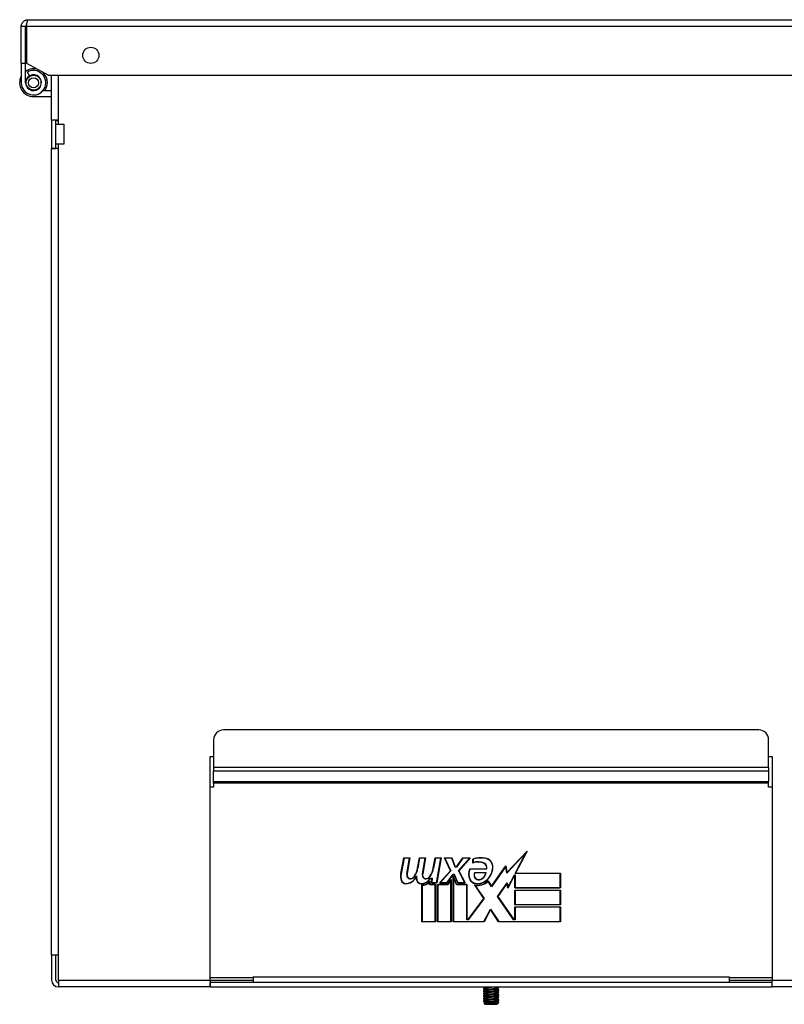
# Model space of a CAD drawing. Header units: inches. Extents: x 12 to 224, y 18 to 129.
# Tile 5 of 16: x 12 to 21, y 116 to 128. Entities that reach past the tile are written whole.
import ezdxf

# ---------------------------------------------------------------- set-up
doc = ezdxf.new("R2010")
doc.units = ezdxf.units.IN
doc.header["$MEASUREMENT"] = 0
doc.layers.add('Visible Edges(ANSI)', color=7, linetype='Continuous', lineweight=25)
doc.layers.add('Visible Tangent Edges(ANSI)', color=7, linetype='Continuous', lineweight=25)

msp = doc.modelspace()

# ---------------------------------------------------------------- linework, layer by layer
at = {"layer": 'Visible Edges(ANSI)'}
for p, q in [((11.815, 128.371), (27.079, 128.371)), ((11.729, 127.823), (11.729, 128.285)), ((11.784, 128.285), (11.729, 128.285)), ((11.784, 127.823), (11.784, 128.285)), ((11.794, 128.285), (11.794, 127.824)), ((11.729, 127.823), (11.784, 127.823)), ((11.729, 127.823), (11.729, 127.576)), ((11.784, 127.576), (11.784, 127.823)), ((11.794, 127.824), (12.071, 127.671)), ((11.834, 127.663), (11.807, 127.711)), ((12.071, 127.671), (26.954, 127.671)), ((12.112, 127.106), (12.112, 127.671)), ((12.198, 127.052), (12.198, 127.671)), ((12.036, 127.489), (12.019, 127.499)), ((11.884, 127.401), (12.112, 127.401)), ((12.003, 127.476), (12.112, 127.476)), ((12.112, 127.106), (12.112, 126.747)), ((12.112, 127.106), (12.112, 127.106)), ((12.198, 127.106), (12.112, 127.106)), ((12.167, 127.106), (12.112, 127.106)), ((12.167, 126.747), (12.167, 127.106)), ((12.167, 127.106), (12.167, 127.106)), ((12.167, 127.101), (12.198, 127.101)), ((12.265, 127.051), (12.167, 127.051)), ((12.198, 127.052), (12.266, 127.052)), ((12.266, 127.051), (12.265, 127.051)), ((12.266, 127.052), (12.266, 127.051)), ((12.265, 126.801), (12.167, 126.801)), ((12.266, 126.801), (12.198, 126.801)), ((12.198, 116.262), (12.198, 126.801)), ((12.265, 126.801), (12.266, 126.801)), ((12.266, 126.801), (12.266, 126.801)), ((12.112, 126.746), (12.112, 126.747)), ((12.112, 126.747), (12.167, 126.747)), ((12.112, 116.575), (12.112, 126.746)), ((12.198, 126.746), (12.112, 126.746)), ((12.167, 126.747), (12.167, 126.746)), ((21.031, 119.416), (14.281, 119.416)), ((14.156, 119.291), (14.156, 118.945)), ((21.156, 118.945), (21.156, 119.291)), ((14.112, 116.262), (14.112, 119.082)), ((14.112, 119.082), (14.156, 119.082)), ((21.156, 119.082), (21.2, 119.082)), ((21.2, 119.082), (21.2, 116.262)), ((14.156, 118.945), (14.156, 118.895)), ((21.156, 118.945), (21.156, 118.895)), ((14.156, 118.765), (14.156, 118.895)), ((21.156, 118.895), (21.156, 118.765)), ((14.156, 118.694), (14.112, 118.694)), ((14.156, 118.744), (14.156, 118.765)), ((14.156, 118.744), (14.156, 118.694)), ((21.156, 118.744), (21.156, 118.765)), ((21.156, 118.694), (21.156, 118.744)), ((21.2, 118.694), (21.156, 118.694)), ((18.095, 117.868), (17.852, 117.611)), ((17.854, 117.619), (18.11, 117.888)), ((17.959, 117.606), (18.095, 117.868)), ((18.11, 117.888), (17.965, 117.61)), ((16.516, 117.604), (16.555, 117.804)), ((16.558, 117.801), (16.52, 117.603)), ((16.555, 117.804), (16.632, 117.804)), ((16.628, 117.801), (16.558, 117.801)), ((16.593, 117.603), (16.628, 117.801)), ((16.632, 117.804), (16.597, 117.603)), ((16.728, 117.673), (16.751, 117.804)), ((16.754, 117.801), (16.731, 117.672)), ((16.751, 117.804), (16.828, 117.804)), ((16.824, 117.801), (16.754, 117.801)), ((16.789, 117.603), (16.824, 117.801)), ((16.828, 117.804), (16.793, 117.603)), ((16.926, 117.673), (16.949, 117.804)), ((16.952, 117.801), (16.929, 117.672)), ((16.949, 117.804), (17.026, 117.804)), ((17.022, 117.801), (16.952, 117.801)), ((16.967, 117.489), (17.022, 117.801)), ((17.026, 117.804), (16.97, 117.486)), ((17.066, 117.804), (17.161, 117.804)), ((17.145, 117.64), (17.066, 117.804)), ((17.158, 117.801), (17.072, 117.801)), ((17.072, 117.801), (17.149, 117.64)), ((17.202, 117.687), (17.158, 117.801)), ((17.161, 117.804), (17.204, 117.69)), ((17.204, 117.69), (17.218, 117.69)), ((17.218, 117.69), (17.297, 117.804)), ((17.299, 117.801), (17.22, 117.687)), ((17.244, 117.642), (17.384, 117.801)), ((17.392, 117.804), (17.248, 117.641)), ((17.297, 117.804), (17.392, 117.804)), ((17.384, 117.801), (17.299, 117.801)), ((17.423, 117.736), (17.423, 117.788)), ((17.427, 117.786), (17.427, 117.741)), ((17.659, 117.444), (17.843, 117.701)), ((17.84, 117.692), (17.659, 117.438)), ((17.852, 117.611), (17.84, 117.692)), ((17.843, 117.701), (17.854, 117.619)), ((17.003, 117.486), (17.145, 117.64)), ((17.149, 117.64), (17.011, 117.489)), ((17.097, 117.489), (17.175, 117.596)), ((17.176, 117.593), (17.099, 117.486)), ((17.175, 117.596), (17.191, 117.596)), ((17.189, 117.593), (17.176, 117.593)), ((17.176, 117.572), (17.22, 117.469)), ((17.176, 116.997), (17.176, 117.572)), ((17.234, 117.486), (17.189, 117.593)), ((17.191, 117.596), (17.236, 117.489)), ((17.22, 117.687), (17.202, 117.687)), ((17.323, 117.489), (17.244, 117.642)), ((17.248, 117.641), (17.329, 117.486)), ((17.385, 117.666), (17.598, 117.666)), ((17.601, 117.662), (17.387, 117.662)), ((17.447, 117.617), (17.593, 117.617)), ((17.589, 117.613), (17.449, 117.613)), ((17.952, 117.584), (17.866, 117.419)), ((17.867, 117.43), (17.949, 117.587)), ((17.949, 117.587), (17.959, 117.587)), ((17.955, 117.584), (17.952, 117.584)), ((17.955, 117.423), (17.955, 117.584)), ((18.527, 117.606), (17.959, 117.606)), ((17.959, 117.587), (17.959, 117.426)), ((17.965, 117.61), (18.531, 117.61)), ((18.527, 117.426), (18.527, 117.606)), ((18.531, 117.61), (18.531, 117.423)), ((16.781, 116.997), (16.781, 117.461)), ((16.784, 117.458), (16.784, 117.001)), ((16.879, 117.465), (16.881, 117.496)), ((16.951, 117.465), (16.879, 117.465)), ((16.886, 117.505), (16.882, 117.469)), ((16.882, 117.469), (16.954, 117.469)), ((16.889, 117.545), (16.912, 117.545)), ((16.908, 117.542), (16.891, 117.542)), ((16.903, 117.486), (16.908, 117.542)), ((16.97, 117.486), (16.903, 117.486)), ((16.912, 117.545), (16.907, 117.489)), ((16.907, 117.489), (16.967, 117.489)), ((16.951, 117.001), (16.951, 117.465)), ((16.954, 117.469), (16.954, 116.997)), ((16.979, 117.469), (17.108, 117.469)), ((16.979, 116.997), (16.979, 117.469)), ((17.11, 117.465), (16.982, 117.465)), ((16.982, 117.465), (16.982, 117.001)), ((17.099, 117.486), (17.003, 117.486)), ((17.011, 117.489), (17.097, 117.489)), ((17.108, 117.469), (17.152, 117.529)), ((17.148, 117.519), (17.11, 117.465)), ((17.148, 117.001), (17.148, 117.519)), ((17.152, 117.529), (17.152, 116.997)), ((17.218, 117.465), (17.18, 117.555)), ((17.18, 117.555), (17.18, 117.001)), ((17.348, 117.465), (17.218, 117.465)), ((17.22, 117.469), (17.351, 117.469)), ((17.329, 117.486), (17.234, 117.486)), ((17.236, 117.489), (17.323, 117.489)), ((17.348, 117.02), (17.348, 117.465)), ((17.351, 117.469), (17.351, 117.024)), ((17.565, 117.29), (17.444, 117.465)), ((17.452, 117.459), (17.569, 117.29)), ((17.659, 117.438), (17.618, 117.506)), ((17.619, 117.512), (17.659, 117.444)), ((17.736, 117.314), (17.856, 117.487)), ((17.855, 117.478), (17.74, 117.314)), ((17.866, 117.419), (17.855, 117.478)), ((17.856, 117.487), (17.867, 117.43)), ((18.531, 117.423), (17.955, 117.423)), ((17.955, 117.396), (18.531, 117.396)), ((17.955, 117.209), (17.955, 117.396)), ((17.959, 117.426), (18.527, 117.426)), ((18.527, 117.393), (17.959, 117.393)), ((17.959, 117.393), (17.959, 117.213)), ((18.527, 117.213), (18.527, 117.393)), ((18.531, 117.396), (18.531, 117.209)), ((17.366, 117.024), (17.565, 117.29)), ((17.569, 117.29), (17.367, 117.02)), ((17.938, 117.02), (17.736, 117.314)), ((17.74, 117.314), (17.94, 117.024)), ((18.531, 117.209), (17.955, 117.209)), ((17.959, 117.213), (18.527, 117.213)), ((17.565, 117.001), (17.647, 117.156)), ((17.648, 117.15), (17.567, 116.997)), ((17.647, 117.156), (17.752, 117.001)), ((17.75, 116.997), (17.648, 117.15)), ((17.955, 117.185), (18.531, 117.185)), ((17.955, 117.024), (17.955, 117.185)), ((18.527, 117.181), (17.959, 117.181)), ((17.959, 117.181), (17.959, 117.02)), ((18.527, 117.001), (18.527, 117.181)), ((18.531, 117.185), (18.531, 116.997)), ((16.954, 116.997), (16.781, 116.997)), ((16.784, 117.001), (16.951, 117.001)), ((17.152, 116.997), (16.979, 116.997)), ((16.982, 117.001), (17.148, 117.001)), ((17.567, 116.997), (17.176, 116.997)), ((17.18, 117.001), (17.565, 117.001)), ((17.367, 117.02), (17.348, 117.02)), ((17.351, 117.024), (17.366, 117.024)), ((18.531, 116.997), (17.75, 116.997)), ((17.752, 117.001), (18.527, 117.001)), ((17.959, 117.02), (17.938, 117.02)), ((17.94, 117.024), (17.955, 117.024)), ((12.112, 116.575), (12.112, 116.262)), ((12.112, 116.575), (12.112, 116.575)), ((12.198, 116.575), (12.112, 116.575)), ((12.167, 116.575), (12.112, 116.575)), ((12.167, 116.262), (12.167, 116.575)), ((12.167, 116.575), (12.167, 116.575)), ((12.198, 116.262), (12.198, 116.231)), ((12.198, 116.231), (12.198, 116.176)), ((14.112, 116.293), (14.655, 116.293)), ((14.112, 116.262), (14.112, 116.176)), ((14.112, 116.231), (14.113, 116.231)), ((14.113, 116.176), (14.113, 116.231)), ((21.199, 116.231), (14.113, 116.231)), ((14.655, 116.293), (14.655, 116.302)), ((14.655, 116.302), (14.656, 116.302)), ((14.656, 116.302), (14.656, 116.231)), ((20.656, 116.302), (20.657, 116.302)), ((20.656, 116.302), (20.656, 116.231)), ((20.657, 116.302), (20.657, 116.293)), ((20.657, 116.293), (21.2, 116.293)), ((21.199, 116.231), (21.2, 116.231)), ((21.199, 116.176), (21.199, 116.231)), ((21.2, 116.176), (21.2, 116.262)), ((14.112, 116.176), (12.198, 116.176)), ((14.113, 116.176), (14.112, 116.176)), ((14.113, 116.176), (21.199, 116.176)), ((17.564, 116.16), (17.573, 116.169)), ((17.564, 116.148), (17.564, 116.16)), ((17.564, 116.128), (17.573, 116.138)), ((17.564, 116.117), (17.564, 116.128)), ((17.564, 116.097), (17.573, 116.106)), ((17.564, 116.085), (17.564, 116.097)), ((17.573, 116.137), (17.565, 116.146)), ((17.573, 116.106), (17.565, 116.114)), ((17.573, 116.074), (17.565, 116.083)), ((17.573, 116.169), (17.566, 116.176)), ((17.748, 116.162), (17.738, 116.153)), ((17.748, 116.131), (17.738, 116.121)), ((17.748, 116.099), (17.738, 116.09)), ((17.739, 116.153), (17.747, 116.145)), ((17.739, 116.122), (17.747, 116.114)), ((17.739, 116.09), (17.747, 116.082)), ((17.748, 116.163), (17.748, 116.174)), ((17.748, 116.131), (17.748, 116.143)), ((17.748, 116.1), (17.748, 116.111)), ((17.748, 116.068), (17.748, 116.08)), ((21.2, 116.176), (21.199, 116.176)), ((33.025, 116.176), (21.2, 116.176)), ((17.564, 116.065), (17.573, 116.075)), ((17.564, 116.054), (17.564, 116.065)), ((17.564, 116.034), (17.573, 116.043)), ((17.564, 116.022), (17.564, 116.034)), ((17.564, 116.002), (17.573, 116.012)), ((17.564, 115.991), (17.564, 116.002)), ((17.573, 116.043), (17.565, 116.051)), ((17.573, 116.011), (17.565, 116.02)), ((17.573, 115.98), (17.565, 115.988)), ((17.567, 115.973), (17.573, 115.98)), ((17.583, 115.956), (17.567, 115.973)), ((17.585, 115.956), (17.583, 115.956)), ((17.599, 115.956), (17.585, 115.956)), ((17.713, 115.956), (17.599, 115.956)), ((17.609, 115.976), (17.726, 115.976)), ((17.727, 115.956), (17.713, 115.956)), ((17.726, 115.976), (17.747, 115.976)), ((17.728, 115.956), (17.727, 115.956)), ((17.728, 115.956), (17.748, 115.976)), ((17.748, 116.068), (17.738, 116.058)), ((17.748, 116.036), (17.738, 116.027)), ((17.748, 116.005), (17.738, 115.995)), ((17.739, 116.059), (17.747, 116.051)), ((17.739, 116.027), (17.747, 116.019)), ((17.739, 115.996), (17.747, 115.988)), ((17.747, 115.976), (17.748, 115.976)), ((17.748, 116.037), (17.748, 116.048)), ((17.748, 116.005), (17.748, 116.017)), ((17.748, 115.976), (17.748, 115.985))]:
    msp.add_line(p, q, dxfattribs=at)
at = {"layer": 'Visible Edges(ANSI)', "flags": 128}
for points in [[(11.729, 128.285), (11.73, 128.29), (11.73, 128.296), (11.731, 128.302), (11.732, 128.307), (11.734, 128.312), (11.736, 128.318), (11.739, 128.323), (11.741, 128.328), (11.744, 128.332), (11.747, 128.337), (11.751, 128.341), (11.755, 128.346), (11.759, 128.349), (11.763, 128.353), (11.768, 128.356), (11.772, 128.359), (11.777, 128.362), (11.783, 128.364), (11.788, 128.366), (11.793, 128.368), (11.799, 128.369), (11.804, 128.37), (11.81, 128.371), (11.815, 128.371)], [(11.799, 128.311), (11.799, 128.315), (11.8, 128.319), (11.801, 128.323), (11.801, 128.327), (11.802, 128.331), (11.803, 128.335), (11.803, 128.339), (11.804, 128.342), (11.805, 128.345), (11.806, 128.348), (11.806, 128.351), (11.807, 128.354), (11.808, 128.357), (11.808, 128.359), (11.809, 128.361), (11.81, 128.363), (11.81, 128.365), (11.811, 128.367), (11.812, 128.368), (11.813, 128.369), (11.813, 128.37), (11.814, 128.37), (11.815, 128.371), (11.815, 128.371)], [(11.799, 128.311), (11.798, 128.31), (11.797, 128.309), (11.796, 128.308), (11.795, 128.307), (11.794, 128.307), (11.793, 128.306), (11.792, 128.305), (11.791, 128.304), (11.79, 128.303), (11.79, 128.302), (11.789, 128.301), (11.788, 128.299), (11.788, 128.298), (11.787, 128.297), (11.787, 128.296), (11.786, 128.295), (11.786, 128.294), (11.785, 128.292), (11.785, 128.291), (11.785, 128.29), (11.785, 128.289), (11.785, 128.287), (11.784, 128.286), (11.784, 128.285)], [(11.794, 128.285), (11.795, 128.286), (11.795, 128.287), (11.795, 128.288), (11.795, 128.289), (11.795, 128.29), (11.795, 128.291), (11.796, 128.293), (11.796, 128.294), (11.796, 128.295), (11.796, 128.296), (11.796, 128.297), (11.796, 128.298), (11.797, 128.299), (11.797, 128.3), (11.797, 128.301), (11.797, 128.302), (11.797, 128.303), (11.797, 128.304), (11.798, 128.306), (11.798, 128.307), (11.798, 128.308), (11.798, 128.309), (11.798, 128.31), (11.799, 128.311)], [(17.565, 116.158), (17.565, 116.158), (17.565, 116.158), (17.565, 116.158), (17.565, 116.159), (17.565, 116.159), (17.564, 116.159), (17.564, 116.159), (17.564, 116.159), (17.564, 116.159), (17.564, 116.159), (17.564, 116.159), (17.564, 116.159), (17.564, 116.159), (17.564, 116.159), (17.564, 116.159), (17.564, 116.159), (17.564, 116.159), (17.564, 116.159), (17.564, 116.16), (17.564, 116.16), (17.564, 116.16), (17.564, 116.16), (17.564, 116.16), (17.564, 116.16)], [(17.565, 116.146), (17.565, 116.146), (17.565, 116.146), (17.564, 116.146), (17.564, 116.146), (17.564, 116.147), (17.564, 116.147), (17.564, 116.147), (17.564, 116.147), (17.564, 116.148), (17.564, 116.148), (17.564, 116.148), (17.564, 116.148), (17.564, 116.149), (17.564, 116.149), (17.564, 116.149), (17.564, 116.149), (17.564, 116.149), (17.564, 116.15), (17.564, 116.15), (17.564, 116.15), (17.565, 116.15), (17.565, 116.151), (17.565, 116.151), (17.565, 116.151)], [(17.565, 116.127), (17.565, 116.127), (17.565, 116.127), (17.565, 116.127), (17.565, 116.127), (17.565, 116.127), (17.564, 116.127), (17.564, 116.127), (17.564, 116.127), (17.564, 116.127), (17.564, 116.127), (17.564, 116.128), (17.564, 116.128), (17.564, 116.128), (17.564, 116.128), (17.564, 116.128), (17.564, 116.128), (17.564, 116.128), (17.564, 116.128), (17.564, 116.128), (17.564, 116.128), (17.564, 116.128), (17.564, 116.128), (17.564, 116.128), (17.564, 116.128)], [(17.565, 116.114), (17.565, 116.114), (17.565, 116.115), (17.564, 116.115), (17.564, 116.115), (17.564, 116.115), (17.564, 116.115), (17.564, 116.116), (17.564, 116.116), (17.564, 116.116), (17.564, 116.116), (17.564, 116.117), (17.564, 116.117), (17.564, 116.117), (17.564, 116.117), (17.564, 116.117), (17.564, 116.118), (17.564, 116.118), (17.564, 116.118), (17.564, 116.118), (17.564, 116.119), (17.565, 116.119), (17.565, 116.119), (17.565, 116.12), (17.565, 116.12)], [(17.565, 116.095), (17.565, 116.095), (17.565, 116.095), (17.565, 116.095), (17.565, 116.096), (17.565, 116.096), (17.564, 116.096), (17.564, 116.096), (17.564, 116.096), (17.564, 116.096), (17.564, 116.096), (17.564, 116.096), (17.564, 116.096), (17.564, 116.096), (17.564, 116.096), (17.564, 116.096), (17.564, 116.096), (17.564, 116.096), (17.564, 116.096), (17.564, 116.097), (17.564, 116.097), (17.564, 116.097), (17.564, 116.097), (17.564, 116.097), (17.564, 116.097)], [(17.565, 116.083), (17.565, 116.083), (17.565, 116.083), (17.564, 116.083), (17.564, 116.084), (17.564, 116.084), (17.564, 116.084), (17.564, 116.084), (17.564, 116.084), (17.564, 116.085), (17.564, 116.085), (17.564, 116.085), (17.564, 116.085), (17.564, 116.086), (17.564, 116.086), (17.564, 116.086), (17.564, 116.086), (17.564, 116.086), (17.564, 116.087), (17.564, 116.087), (17.564, 116.087), (17.565, 116.087), (17.565, 116.088), (17.565, 116.088), (17.565, 116.088)], [(17.586, 116.16), (17.585, 116.16), (17.583, 116.16), (17.582, 116.16), (17.581, 116.159), (17.58, 116.159), (17.579, 116.159), (17.577, 116.159), (17.576, 116.158), (17.575, 116.158), (17.574, 116.158), (17.573, 116.158), (17.572, 116.158), (17.572, 116.158), (17.571, 116.158), (17.57, 116.158), (17.569, 116.158), (17.569, 116.158), (17.568, 116.158), (17.567, 116.158), (17.567, 116.158), (17.566, 116.158), (17.566, 116.158), (17.566, 116.158), (17.565, 116.158)], [(17.565, 116.151), (17.566, 116.152), (17.566, 116.152), (17.566, 116.152), (17.567, 116.152), (17.567, 116.153), (17.568, 116.153), (17.568, 116.153), (17.569, 116.153), (17.57, 116.153), (17.571, 116.154), (17.571, 116.154), (17.572, 116.154), (17.573, 116.154), (17.574, 116.154), (17.575, 116.154), (17.576, 116.154), (17.577, 116.154), (17.579, 116.154), (17.58, 116.154), (17.581, 116.154), (17.582, 116.154), (17.583, 116.154), (17.585, 116.154), (17.586, 116.153)], [(17.586, 116.129), (17.585, 116.129), (17.583, 116.128), (17.582, 116.128), (17.581, 116.128), (17.58, 116.127), (17.579, 116.127), (17.577, 116.127), (17.576, 116.127), (17.575, 116.127), (17.574, 116.127), (17.573, 116.126), (17.572, 116.126), (17.572, 116.126), (17.571, 116.126), (17.57, 116.126), (17.569, 116.126), (17.569, 116.126), (17.568, 116.126), (17.567, 116.126), (17.567, 116.126), (17.566, 116.126), (17.566, 116.126), (17.566, 116.127), (17.565, 116.127)], [(17.565, 116.12), (17.566, 116.12), (17.566, 116.12), (17.566, 116.121), (17.567, 116.121), (17.567, 116.121), (17.568, 116.121), (17.568, 116.122), (17.569, 116.122), (17.57, 116.122), (17.571, 116.122), (17.571, 116.122), (17.572, 116.122), (17.573, 116.122), (17.574, 116.123), (17.575, 116.123), (17.576, 116.123), (17.577, 116.123), (17.579, 116.123), (17.58, 116.123), (17.581, 116.122), (17.582, 116.122), (17.583, 116.122), (17.585, 116.122), (17.586, 116.122)], [(17.586, 116.097), (17.585, 116.097), (17.583, 116.097), (17.582, 116.097), (17.581, 116.096), (17.58, 116.096), (17.579, 116.096), (17.577, 116.096), (17.576, 116.095), (17.575, 116.095), (17.574, 116.095), (17.573, 116.095), (17.572, 116.095), (17.572, 116.095), (17.571, 116.095), (17.57, 116.095), (17.569, 116.095), (17.569, 116.095), (17.568, 116.095), (17.567, 116.095), (17.567, 116.095), (17.566, 116.095), (17.566, 116.095), (17.566, 116.095), (17.565, 116.095)], [(17.565, 116.088), (17.566, 116.089), (17.566, 116.089), (17.566, 116.089), (17.567, 116.089), (17.567, 116.09), (17.568, 116.09), (17.568, 116.09), (17.569, 116.09), (17.57, 116.091), (17.571, 116.091), (17.571, 116.091), (17.572, 116.091), (17.573, 116.091), (17.574, 116.091), (17.575, 116.091), (17.576, 116.091), (17.577, 116.091), (17.579, 116.091), (17.58, 116.091), (17.581, 116.091), (17.582, 116.091), (17.583, 116.091), (17.585, 116.091), (17.586, 116.091)], [(17.573, 116.169), (17.574, 116.17), (17.575, 116.17), (17.576, 116.17), (17.577, 116.17), (17.578, 116.171), (17.58, 116.171), (17.582, 116.171), (17.585, 116.172), (17.587, 116.172), (17.59, 116.172), (17.593, 116.173), (17.596, 116.173), (17.6, 116.173), (17.603, 116.173), (17.607, 116.174), (17.611, 116.174), (17.615, 116.174), (17.62, 116.175), (17.624, 116.175), (17.629, 116.175), (17.633, 116.175), (17.638, 116.176), (17.643, 116.176), (17.647, 116.176)], [(17.573, 116.138), (17.575, 116.138), (17.577, 116.139), (17.581, 116.14), (17.586, 116.14), (17.592, 116.141), (17.599, 116.142), (17.607, 116.142), (17.616, 116.143), (17.625, 116.143), (17.635, 116.144), (17.646, 116.145), (17.656, 116.145), (17.666, 116.146), (17.676, 116.147), (17.686, 116.147), (17.696, 116.148), (17.705, 116.149), (17.713, 116.149), (17.72, 116.15), (17.726, 116.15), (17.731, 116.151), (17.734, 116.152), (17.737, 116.152), (17.738, 116.153)], [(17.573, 116.106), (17.575, 116.107), (17.577, 116.108), (17.581, 116.108), (17.586, 116.109), (17.592, 116.109), (17.599, 116.11), (17.607, 116.111), (17.616, 116.111), (17.625, 116.112), (17.635, 116.113), (17.646, 116.113), (17.656, 116.114), (17.666, 116.114), (17.676, 116.115), (17.686, 116.116), (17.696, 116.116), (17.705, 116.117), (17.713, 116.118), (17.72, 116.118), (17.726, 116.119), (17.731, 116.12), (17.734, 116.12), (17.737, 116.121), (17.738, 116.121)], [(17.574, 116.075), (17.575, 116.075), (17.577, 116.076), (17.581, 116.077), (17.586, 116.077), (17.592, 116.078), (17.599, 116.079), (17.607, 116.079), (17.616, 116.08), (17.625, 116.08), (17.635, 116.081), (17.646, 116.082), (17.656, 116.082), (17.666, 116.083), (17.677, 116.084), (17.686, 116.084), (17.696, 116.085), (17.704, 116.086), (17.712, 116.086), (17.72, 116.087), (17.726, 116.087), (17.731, 116.088), (17.735, 116.089), (17.737, 116.089), (17.738, 116.09)], [(17.726, 116.169), (17.721, 116.169), (17.715, 116.17), (17.71, 116.17), (17.704, 116.17), (17.699, 116.171), (17.693, 116.171), (17.687, 116.171), (17.681, 116.171), (17.674, 116.171), (17.668, 116.171), (17.662, 116.171), (17.656, 116.17), (17.649, 116.17), (17.643, 116.169), (17.637, 116.169), (17.631, 116.168), (17.625, 116.167), (17.619, 116.167), (17.613, 116.166), (17.607, 116.165), (17.602, 116.164), (17.596, 116.163), (17.591, 116.162), (17.586, 116.16)], [(17.586, 116.153), (17.591, 116.153), (17.596, 116.153), (17.602, 116.152), (17.607, 116.152), (17.613, 116.152), (17.619, 116.151), (17.625, 116.151), (17.631, 116.151), (17.637, 116.151), (17.644, 116.151), (17.65, 116.152), (17.656, 116.152), (17.663, 116.152), (17.669, 116.153), (17.675, 116.153), (17.681, 116.154), (17.687, 116.155), (17.693, 116.156), (17.699, 116.156), (17.705, 116.157), (17.71, 116.158), (17.716, 116.159), (17.721, 116.161), (17.726, 116.162)], [(17.726, 116.137), (17.721, 116.138), (17.715, 116.138), (17.71, 116.139), (17.704, 116.139), (17.699, 116.139), (17.693, 116.139), (17.687, 116.139), (17.681, 116.139), (17.674, 116.139), (17.668, 116.139), (17.662, 116.139), (17.656, 116.139), (17.649, 116.138), (17.643, 116.138), (17.637, 116.137), (17.631, 116.137), (17.625, 116.136), (17.619, 116.135), (17.613, 116.134), (17.607, 116.133), (17.602, 116.132), (17.596, 116.131), (17.591, 116.13), (17.586, 116.129)], [(17.586, 116.122), (17.591, 116.121), (17.596, 116.121), (17.602, 116.121), (17.607, 116.12), (17.613, 116.12), (17.619, 116.12), (17.625, 116.12), (17.631, 116.12), (17.637, 116.12), (17.644, 116.12), (17.65, 116.12), (17.656, 116.121), (17.663, 116.121), (17.669, 116.121), (17.675, 116.122), (17.681, 116.123), (17.687, 116.123), (17.693, 116.124), (17.699, 116.125), (17.705, 116.126), (17.71, 116.127), (17.716, 116.128), (17.721, 116.129), (17.726, 116.13)], [(17.726, 116.106), (17.721, 116.106), (17.715, 116.107), (17.71, 116.107), (17.704, 116.107), (17.699, 116.108), (17.693, 116.108), (17.687, 116.108), (17.681, 116.108), (17.674, 116.108), (17.668, 116.108), (17.662, 116.108), (17.656, 116.107), (17.649, 116.107), (17.643, 116.106), (17.637, 116.106), (17.631, 116.105), (17.625, 116.104), (17.619, 116.104), (17.613, 116.103), (17.607, 116.102), (17.602, 116.101), (17.596, 116.1), (17.591, 116.099), (17.586, 116.097)], [(17.586, 116.091), (17.591, 116.09), (17.596, 116.09), (17.602, 116.089), (17.607, 116.089), (17.613, 116.089), (17.619, 116.088), (17.625, 116.088), (17.631, 116.088), (17.637, 116.088), (17.644, 116.088), (17.65, 116.089), (17.656, 116.089), (17.663, 116.089), (17.669, 116.09), (17.675, 116.09), (17.681, 116.091), (17.687, 116.092), (17.693, 116.093), (17.699, 116.094), (17.705, 116.094), (17.71, 116.095), (17.716, 116.096), (17.721, 116.098), (17.726, 116.099)], [(17.726, 116.074), (17.721, 116.075), (17.715, 116.075), (17.71, 116.076), (17.704, 116.076), (17.699, 116.076), (17.693, 116.076), (17.687, 116.076), (17.681, 116.076), (17.674, 116.076), (17.668, 116.076), (17.662, 116.076), (17.656, 116.076), (17.649, 116.075), (17.643, 116.075), (17.637, 116.074), (17.631, 116.074), (17.625, 116.073), (17.619, 116.072), (17.613, 116.071), (17.607, 116.07), (17.602, 116.069), (17.596, 116.068), (17.591, 116.067), (17.586, 116.066)], [(17.747, 116.171), (17.746, 116.171), (17.746, 116.17), (17.746, 116.17), (17.745, 116.17), (17.745, 116.169), (17.744, 116.169), (17.743, 116.169), (17.743, 116.169), (17.742, 116.169), (17.741, 116.169), (17.74, 116.168), (17.739, 116.168), (17.739, 116.168), (17.738, 116.168), (17.737, 116.168), (17.736, 116.168), (17.734, 116.168), (17.733, 116.168), (17.732, 116.168), (17.731, 116.168), (17.73, 116.168), (17.728, 116.168), (17.727, 116.169), (17.726, 116.169)], [(17.726, 116.162), (17.727, 116.162), (17.728, 116.162), (17.73, 116.163), (17.731, 116.163), (17.732, 116.163), (17.733, 116.163), (17.734, 116.164), (17.735, 116.164), (17.737, 116.164), (17.738, 116.164), (17.738, 116.164), (17.739, 116.164), (17.74, 116.164), (17.741, 116.165), (17.742, 116.165), (17.743, 116.165), (17.743, 116.165), (17.744, 116.165), (17.744, 116.165), (17.745, 116.164), (17.745, 116.164), (17.746, 116.164), (17.746, 116.164), (17.747, 116.164)], [(17.747, 116.139), (17.746, 116.139), (17.746, 116.139), (17.746, 116.139), (17.745, 116.138), (17.745, 116.138), (17.744, 116.138), (17.743, 116.138), (17.743, 116.137), (17.742, 116.137), (17.741, 116.137), (17.74, 116.137), (17.739, 116.137), (17.739, 116.137), (17.738, 116.137), (17.737, 116.137), (17.736, 116.137), (17.734, 116.137), (17.733, 116.137), (17.732, 116.137), (17.731, 116.137), (17.73, 116.137), (17.728, 116.137), (17.727, 116.137), (17.726, 116.137)], [(17.726, 116.13), (17.727, 116.131), (17.728, 116.131), (17.73, 116.131), (17.731, 116.131), (17.732, 116.132), (17.733, 116.132), (17.734, 116.132), (17.735, 116.132), (17.737, 116.133), (17.738, 116.133), (17.738, 116.133), (17.739, 116.133), (17.74, 116.133), (17.741, 116.133), (17.742, 116.133), (17.743, 116.133), (17.743, 116.133), (17.744, 116.133), (17.744, 116.133), (17.745, 116.133), (17.745, 116.133), (17.746, 116.133), (17.746, 116.133), (17.747, 116.133)], [(17.747, 116.108), (17.746, 116.108), (17.746, 116.107), (17.746, 116.107), (17.745, 116.107), (17.745, 116.106), (17.744, 116.106), (17.743, 116.106), (17.743, 116.106), (17.742, 116.106), (17.741, 116.106), (17.74, 116.105), (17.739, 116.105), (17.739, 116.105), (17.738, 116.105), (17.737, 116.105), (17.736, 116.105), (17.734, 116.105), (17.733, 116.105), (17.732, 116.105), (17.731, 116.105), (17.73, 116.105), (17.728, 116.105), (17.727, 116.106), (17.726, 116.106)], [(17.726, 116.099), (17.727, 116.099), (17.728, 116.099), (17.73, 116.1), (17.731, 116.1), (17.732, 116.1), (17.733, 116.1), (17.734, 116.101), (17.735, 116.101), (17.737, 116.101), (17.738, 116.101), (17.738, 116.101), (17.739, 116.101), (17.74, 116.101), (17.741, 116.102), (17.742, 116.102), (17.743, 116.102), (17.743, 116.102), (17.744, 116.102), (17.744, 116.102), (17.745, 116.101), (17.745, 116.101), (17.746, 116.101), (17.746, 116.101), (17.747, 116.101)], [(17.747, 116.076), (17.746, 116.076), (17.746, 116.076), (17.746, 116.076), (17.745, 116.075), (17.745, 116.075), (17.744, 116.075), (17.743, 116.075), (17.743, 116.074), (17.742, 116.074), (17.741, 116.074), (17.74, 116.074), (17.739, 116.074), (17.739, 116.074), (17.738, 116.074), (17.737, 116.074), (17.736, 116.074), (17.734, 116.074), (17.733, 116.074), (17.732, 116.074), (17.731, 116.074), (17.73, 116.074), (17.728, 116.074), (17.727, 116.074), (17.726, 116.074)], [(17.747, 116.176), (17.747, 116.176), (17.747, 116.176), (17.748, 116.176), (17.748, 116.176), (17.748, 116.175), (17.748, 116.175), (17.748, 116.175), (17.748, 116.175), (17.748, 116.174), (17.748, 116.174), (17.748, 116.174), (17.748, 116.174), (17.748, 116.174), (17.748, 116.173), (17.748, 116.173), (17.748, 116.173), (17.748, 116.173), (17.748, 116.172), (17.747, 116.172), (17.747, 116.172), (17.747, 116.172), (17.747, 116.171), (17.747, 116.171), (17.747, 116.171)], [(17.747, 116.164), (17.747, 116.164), (17.747, 116.164), (17.747, 116.164), (17.747, 116.164), (17.747, 116.164), (17.747, 116.164), (17.747, 116.163), (17.748, 116.163), (17.748, 116.163), (17.748, 116.163), (17.748, 116.163), (17.748, 116.163), (17.748, 116.163), (17.748, 116.163), (17.748, 116.163), (17.748, 116.163), (17.748, 116.163), (17.748, 116.163), (17.748, 116.163), (17.748, 116.163), (17.748, 116.163), (17.748, 116.162), (17.748, 116.162), (17.748, 116.162)], [(17.747, 116.145), (17.747, 116.145), (17.747, 116.145), (17.747, 116.144), (17.748, 116.144), (17.748, 116.144), (17.748, 116.144), (17.748, 116.144), (17.748, 116.143), (17.748, 116.143), (17.748, 116.143), (17.748, 116.143), (17.748, 116.142), (17.748, 116.142), (17.748, 116.142), (17.748, 116.142), (17.748, 116.141), (17.748, 116.141), (17.748, 116.141), (17.747, 116.141), (17.747, 116.14), (17.747, 116.14), (17.747, 116.14), (17.747, 116.14), (17.747, 116.139)], [(17.747, 116.133), (17.747, 116.132), (17.747, 116.132), (17.747, 116.132), (17.747, 116.132), (17.747, 116.132), (17.747, 116.132), (17.747, 116.132), (17.748, 116.132), (17.748, 116.132), (17.748, 116.132), (17.748, 116.132), (17.748, 116.132), (17.748, 116.132), (17.748, 116.131), (17.748, 116.131), (17.748, 116.131), (17.748, 116.131), (17.748, 116.131), (17.748, 116.131), (17.748, 116.131), (17.748, 116.131), (17.748, 116.131), (17.748, 116.131), (17.748, 116.131)], [(17.747, 116.114), (17.747, 116.113), (17.747, 116.113), (17.747, 116.113), (17.748, 116.113), (17.748, 116.113), (17.748, 116.112), (17.748, 116.112), (17.748, 116.112), (17.748, 116.112), (17.748, 116.111), (17.748, 116.111), (17.748, 116.111), (17.748, 116.111), (17.748, 116.11), (17.748, 116.11), (17.748, 116.11), (17.748, 116.11), (17.748, 116.109), (17.747, 116.109), (17.747, 116.109), (17.747, 116.109), (17.747, 116.108), (17.747, 116.108), (17.747, 116.108)], [(17.747, 116.101), (17.747, 116.101), (17.747, 116.101), (17.747, 116.101), (17.747, 116.101), (17.747, 116.101), (17.747, 116.101), (17.747, 116.1), (17.748, 116.1), (17.748, 116.1), (17.748, 116.1), (17.748, 116.1), (17.748, 116.1), (17.748, 116.1), (17.748, 116.1), (17.748, 116.1), (17.748, 116.1), (17.748, 116.1), (17.748, 116.1), (17.748, 116.1), (17.748, 116.1), (17.748, 116.1), (17.748, 116.099), (17.748, 116.099), (17.748, 116.099)], [(17.747, 116.082), (17.747, 116.082), (17.747, 116.082), (17.747, 116.081), (17.748, 116.081), (17.748, 116.081), (17.748, 116.081), (17.748, 116.081), (17.748, 116.08), (17.748, 116.08), (17.748, 116.08), (17.748, 116.08), (17.748, 116.079), (17.748, 116.079), (17.748, 116.079), (17.748, 116.079), (17.748, 116.078), (17.748, 116.078), (17.748, 116.078), (17.747, 116.078), (17.747, 116.077), (17.747, 116.077), (17.747, 116.077), (17.747, 116.077), (17.747, 116.076)], [(17.565, 116.064), (17.565, 116.064), (17.565, 116.064), (17.565, 116.064), (17.565, 116.064), (17.565, 116.064), (17.564, 116.064), (17.564, 116.064), (17.564, 116.064), (17.564, 116.064), (17.564, 116.064), (17.564, 116.065), (17.564, 116.065), (17.564, 116.065), (17.564, 116.065), (17.564, 116.065), (17.564, 116.065), (17.564, 116.065), (17.564, 116.065), (17.564, 116.065), (17.564, 116.065), (17.564, 116.065), (17.564, 116.065), (17.564, 116.065), (17.564, 116.065)], [(17.565, 116.051), (17.565, 116.051), (17.565, 116.052), (17.564, 116.052), (17.564, 116.052), (17.564, 116.052), (17.564, 116.052), (17.564, 116.053), (17.564, 116.053), (17.564, 116.053), (17.564, 116.053), (17.564, 116.054), (17.564, 116.054), (17.564, 116.054), (17.564, 116.054), (17.564, 116.054), (17.564, 116.055), (17.564, 116.055), (17.564, 116.055), (17.564, 116.055), (17.564, 116.056), (17.565, 116.056), (17.565, 116.056), (17.565, 116.057), (17.565, 116.057)], [(17.565, 116.032), (17.565, 116.032), (17.565, 116.032), (17.565, 116.032), (17.565, 116.033), (17.565, 116.033), (17.564, 116.033), (17.564, 116.033), (17.564, 116.033), (17.564, 116.033), (17.564, 116.033), (17.564, 116.033), (17.564, 116.033), (17.564, 116.033), (17.564, 116.033), (17.564, 116.033), (17.564, 116.033), (17.564, 116.033), (17.564, 116.034), (17.564, 116.034), (17.564, 116.034), (17.564, 116.034), (17.564, 116.034), (17.564, 116.034), (17.564, 116.034)], [(17.565, 116.02), (17.565, 116.02), (17.565, 116.02), (17.564, 116.02), (17.564, 116.021), (17.564, 116.021), (17.564, 116.021), (17.564, 116.021), (17.564, 116.021), (17.564, 116.022), (17.564, 116.022), (17.564, 116.022), (17.564, 116.022), (17.564, 116.023), (17.564, 116.023), (17.564, 116.023), (17.564, 116.023), (17.564, 116.023), (17.564, 116.024), (17.564, 116.024), (17.564, 116.024), (17.565, 116.025), (17.565, 116.025), (17.565, 116.025), (17.565, 116.025)], [(17.565, 116.001), (17.565, 116.001), (17.565, 116.001), (17.565, 116.001), (17.565, 116.001), (17.565, 116.001), (17.564, 116.001), (17.564, 116.001), (17.564, 116.001), (17.564, 116.001), (17.564, 116.001), (17.564, 116.002), (17.564, 116.002), (17.564, 116.002), (17.564, 116.002), (17.564, 116.002), (17.564, 116.002), (17.564, 116.002), (17.564, 116.002), (17.564, 116.002), (17.564, 116.002), (17.564, 116.002), (17.564, 116.002), (17.564, 116.002), (17.564, 116.002)], [(17.565, 115.988), (17.565, 115.988), (17.565, 115.989), (17.564, 115.989), (17.564, 115.989), (17.564, 115.989), (17.564, 115.989), (17.564, 115.99), (17.564, 115.99), (17.564, 115.99), (17.564, 115.99), (17.564, 115.991), (17.564, 115.991), (17.564, 115.991), (17.564, 115.991), (17.564, 115.992), (17.564, 115.992), (17.564, 115.992), (17.564, 115.992), (17.564, 115.992), (17.564, 115.993), (17.565, 115.993), (17.565, 115.993), (17.565, 115.994), (17.565, 115.994)], [(17.586, 116.066), (17.585, 116.066), (17.583, 116.065), (17.582, 116.065), (17.581, 116.065), (17.58, 116.064), (17.579, 116.064), (17.577, 116.064), (17.576, 116.064), (17.575, 116.064), (17.574, 116.064), (17.573, 116.063), (17.572, 116.063), (17.572, 116.063), (17.571, 116.063), (17.57, 116.063), (17.569, 116.063), (17.569, 116.063), (17.568, 116.063), (17.567, 116.063), (17.567, 116.063), (17.566, 116.063), (17.566, 116.063), (17.566, 116.064), (17.565, 116.064)], [(17.565, 116.057), (17.566, 116.057), (17.566, 116.057), (17.566, 116.058), (17.567, 116.058), (17.567, 116.058), (17.568, 116.058), (17.568, 116.059), (17.569, 116.059), (17.57, 116.059), (17.571, 116.059), (17.571, 116.059), (17.572, 116.059), (17.573, 116.059), (17.574, 116.06), (17.575, 116.06), (17.576, 116.06), (17.577, 116.06), (17.579, 116.06), (17.58, 116.06), (17.581, 116.059), (17.582, 116.059), (17.583, 116.059), (17.585, 116.059), (17.586, 116.059)], [(17.586, 116.034), (17.585, 116.034), (17.583, 116.034), (17.582, 116.034), (17.581, 116.033), (17.58, 116.033), (17.579, 116.033), (17.577, 116.033), (17.576, 116.032), (17.575, 116.032), (17.574, 116.032), (17.573, 116.032), (17.572, 116.032), (17.572, 116.032), (17.571, 116.032), (17.57, 116.032), (17.569, 116.032), (17.569, 116.032), (17.568, 116.032), (17.567, 116.032), (17.567, 116.032), (17.566, 116.032), (17.566, 116.032), (17.566, 116.032), (17.565, 116.032)], [(17.565, 116.025), (17.566, 116.026), (17.566, 116.026), (17.566, 116.026), (17.567, 116.026), (17.567, 116.027), (17.568, 116.027), (17.568, 116.027), (17.569, 116.027), (17.57, 116.028), (17.571, 116.028), (17.571, 116.028), (17.572, 116.028), (17.573, 116.028), (17.574, 116.028), (17.575, 116.028), (17.576, 116.028), (17.577, 116.028), (17.579, 116.028), (17.58, 116.028), (17.581, 116.028), (17.582, 116.028), (17.583, 116.028), (17.585, 116.028), (17.586, 116.028)], [(17.586, 116.003), (17.585, 116.003), (17.583, 116.002), (17.582, 116.002), (17.581, 116.002), (17.58, 116.002), (17.579, 116.001), (17.577, 116.001), (17.576, 116.001), (17.575, 116.001), (17.574, 116.001), (17.573, 116), (17.572, 116), (17.572, 116), (17.571, 116), (17.57, 116), (17.569, 116), (17.569, 116), (17.568, 116), (17.567, 116), (17.567, 116), (17.566, 116), (17.566, 116), (17.566, 116.001), (17.565, 116.001)], [(17.565, 115.994), (17.566, 115.994), (17.566, 115.994), (17.566, 115.995), (17.567, 115.995), (17.567, 115.995), (17.568, 115.995), (17.568, 115.996), (17.569, 115.996), (17.57, 115.996), (17.571, 115.996), (17.571, 115.996), (17.572, 115.996), (17.573, 115.996), (17.574, 115.997), (17.575, 115.997), (17.576, 115.997), (17.577, 115.997), (17.579, 115.997), (17.58, 115.997), (17.581, 115.996), (17.582, 115.996), (17.583, 115.996), (17.585, 115.996), (17.586, 115.996)], [(17.569, 115.973), (17.568, 115.973), (17.568, 115.973), (17.568, 115.973), (17.568, 115.973), (17.568, 115.973), (17.568, 115.973), (17.567, 115.973), (17.567, 115.973), (17.567, 115.973), (17.567, 115.973), (17.567, 115.973), (17.567, 115.973), (17.567, 115.973), (17.567, 115.973), (17.567, 115.973), (17.567, 115.973), (17.567, 115.973), (17.567, 115.973), (17.567, 115.973), (17.567, 115.973), (17.567, 115.973), (17.567, 115.973), (17.567, 115.973), (17.567, 115.973)], [(17.588, 115.974), (17.586, 115.974), (17.585, 115.973), (17.584, 115.973), (17.583, 115.973), (17.582, 115.973), (17.581, 115.973), (17.58, 115.973), (17.579, 115.973), (17.578, 115.973), (17.577, 115.973), (17.576, 115.973), (17.576, 115.972), (17.575, 115.972), (17.574, 115.972), (17.573, 115.972), (17.573, 115.972), (17.572, 115.972), (17.571, 115.972), (17.571, 115.972), (17.57, 115.972), (17.57, 115.972), (17.569, 115.973), (17.569, 115.973), (17.569, 115.973)], [(17.573, 116.043), (17.575, 116.044), (17.577, 116.045), (17.581, 116.045), (17.586, 116.046), (17.592, 116.046), (17.599, 116.047), (17.607, 116.048), (17.616, 116.048), (17.625, 116.049), (17.635, 116.05), (17.646, 116.05), (17.656, 116.051), (17.666, 116.051), (17.676, 116.052), (17.686, 116.053), (17.696, 116.053), (17.704, 116.054), (17.712, 116.055), (17.72, 116.055), (17.726, 116.056), (17.731, 116.057), (17.734, 116.057), (17.737, 116.058), (17.738, 116.058)], [(17.573, 116.012), (17.575, 116.012), (17.577, 116.013), (17.581, 116.014), (17.586, 116.014), (17.592, 116.015), (17.599, 116.016), (17.607, 116.016), (17.616, 116.017), (17.625, 116.017), (17.635, 116.018), (17.646, 116.019), (17.656, 116.019), (17.666, 116.02), (17.676, 116.021), (17.686, 116.021), (17.696, 116.022), (17.705, 116.023), (17.713, 116.023), (17.72, 116.024), (17.726, 116.024), (17.731, 116.025), (17.734, 116.026), (17.737, 116.026), (17.738, 116.027)], [(17.574, 115.98), (17.575, 115.981), (17.577, 115.982), (17.581, 115.982), (17.586, 115.983), (17.592, 115.983), (17.599, 115.984), (17.607, 115.985), (17.616, 115.985), (17.625, 115.986), (17.635, 115.987), (17.646, 115.987), (17.656, 115.988), (17.666, 115.989), (17.676, 115.989), (17.686, 115.99), (17.696, 115.99), (17.705, 115.991), (17.712, 115.992), (17.72, 115.992), (17.726, 115.993), (17.731, 115.994), (17.735, 115.994), (17.737, 115.995), (17.738, 115.995)], [(17.586, 116.059), (17.591, 116.058), (17.596, 116.058), (17.602, 116.058), (17.607, 116.057), (17.613, 116.057), (17.619, 116.057), (17.625, 116.057), (17.631, 116.057), (17.637, 116.057), (17.644, 116.057), (17.65, 116.057), (17.656, 116.058), (17.663, 116.058), (17.669, 116.058), (17.675, 116.059), (17.681, 116.06), (17.687, 116.06), (17.693, 116.061), (17.699, 116.062), (17.705, 116.063), (17.71, 116.064), (17.716, 116.065), (17.721, 116.066), (17.726, 116.067)], [(17.726, 116.043), (17.721, 116.043), (17.715, 116.044), (17.71, 116.044), (17.704, 116.044), (17.699, 116.045), (17.693, 116.045), (17.687, 116.045), (17.681, 116.045), (17.675, 116.045), (17.668, 116.045), (17.662, 116.045), (17.656, 116.044), (17.649, 116.044), (17.643, 116.043), (17.637, 116.043), (17.631, 116.042), (17.625, 116.041), (17.619, 116.041), (17.613, 116.04), (17.607, 116.039), (17.602, 116.038), (17.596, 116.037), (17.591, 116.036), (17.586, 116.034)], [(17.586, 116.028), (17.591, 116.027), (17.596, 116.027), (17.602, 116.026), (17.607, 116.026), (17.613, 116.026), (17.619, 116.025), (17.625, 116.025), (17.631, 116.025), (17.637, 116.025), (17.644, 116.025), (17.65, 116.026), (17.656, 116.026), (17.663, 116.026), (17.669, 116.027), (17.675, 116.027), (17.681, 116.028), (17.687, 116.029), (17.693, 116.03), (17.699, 116.031), (17.705, 116.031), (17.71, 116.032), (17.716, 116.034), (17.721, 116.035), (17.726, 116.036)], [(17.726, 116.011), (17.721, 116.012), (17.715, 116.012), (17.71, 116.013), (17.704, 116.013), (17.699, 116.013), (17.693, 116.013), (17.687, 116.013), (17.681, 116.013), (17.675, 116.013), (17.668, 116.013), (17.662, 116.013), (17.656, 116.013), (17.649, 116.012), (17.643, 116.012), (17.637, 116.011), (17.631, 116.011), (17.625, 116.01), (17.619, 116.009), (17.613, 116.008), (17.607, 116.007), (17.602, 116.006), (17.596, 116.005), (17.591, 116.004), (17.586, 116.003)], [(17.586, 115.996), (17.591, 115.995), (17.596, 115.995), (17.602, 115.995), (17.607, 115.994), (17.613, 115.994), (17.619, 115.994), (17.625, 115.994), (17.631, 115.994), (17.637, 115.994), (17.644, 115.994), (17.65, 115.994), (17.656, 115.995), (17.663, 115.995), (17.669, 115.995), (17.675, 115.996), (17.681, 115.997), (17.687, 115.997), (17.693, 115.998), (17.699, 115.999), (17.705, 116), (17.71, 116.001), (17.716, 116.002), (17.721, 116.003), (17.726, 116.004)], [(17.609, 115.976), (17.608, 115.976), (17.607, 115.976), (17.606, 115.976), (17.605, 115.976), (17.604, 115.976), (17.603, 115.976), (17.602, 115.975), (17.601, 115.975), (17.6, 115.975), (17.599, 115.975), (17.598, 115.975), (17.598, 115.975), (17.597, 115.975), (17.596, 115.975), (17.595, 115.975), (17.594, 115.975), (17.593, 115.974), (17.592, 115.974), (17.592, 115.974), (17.591, 115.974), (17.59, 115.974), (17.589, 115.974), (17.588, 115.974), (17.588, 115.974)], [(17.726, 115.98), (17.722, 115.98), (17.717, 115.981), (17.713, 115.981), (17.708, 115.981), (17.704, 115.981), (17.699, 115.982), (17.694, 115.982), (17.689, 115.982), (17.684, 115.982), (17.679, 115.982), (17.674, 115.982), (17.669, 115.982), (17.664, 115.982), (17.659, 115.981), (17.654, 115.981), (17.648, 115.981), (17.643, 115.98), (17.638, 115.98), (17.633, 115.979), (17.628, 115.979), (17.623, 115.978), (17.618, 115.978), (17.613, 115.977), (17.609, 115.976)], [(17.726, 116.067), (17.727, 116.068), (17.728, 116.068), (17.73, 116.068), (17.731, 116.068), (17.732, 116.069), (17.733, 116.069), (17.734, 116.069), (17.735, 116.069), (17.737, 116.07), (17.738, 116.07), (17.738, 116.07), (17.739, 116.07), (17.74, 116.07), (17.741, 116.07), (17.742, 116.07), (17.743, 116.07), (17.743, 116.07), (17.744, 116.07), (17.744, 116.07), (17.745, 116.07), (17.745, 116.07), (17.746, 116.07), (17.746, 116.07), (17.747, 116.07)], [(17.747, 116.045), (17.746, 116.045), (17.746, 116.044), (17.746, 116.044), (17.745, 116.044), (17.745, 116.044), (17.744, 116.043), (17.743, 116.043), (17.743, 116.043), (17.742, 116.043), (17.741, 116.043), (17.74, 116.042), (17.739, 116.042), (17.739, 116.042), (17.738, 116.042), (17.737, 116.042), (17.736, 116.042), (17.734, 116.042), (17.733, 116.042), (17.732, 116.042), (17.731, 116.042), (17.73, 116.042), (17.728, 116.042), (17.727, 116.043), (17.726, 116.043)], [(17.726, 116.036), (17.727, 116.036), (17.728, 116.036), (17.73, 116.037), (17.731, 116.037), (17.732, 116.037), (17.733, 116.037), (17.734, 116.038), (17.735, 116.038), (17.737, 116.038), (17.738, 116.038), (17.738, 116.038), (17.739, 116.038), (17.74, 116.038), (17.741, 116.039), (17.742, 116.039), (17.743, 116.039), (17.743, 116.039), (17.744, 116.039), (17.744, 116.039), (17.745, 116.038), (17.745, 116.038), (17.746, 116.038), (17.746, 116.038), (17.747, 116.038)], [(17.747, 116.013), (17.746, 116.013), (17.746, 116.013), (17.746, 116.013), (17.745, 116.012), (17.745, 116.012), (17.744, 116.012), (17.743, 116.012), (17.743, 116.011), (17.742, 116.011), (17.741, 116.011), (17.74, 116.011), (17.739, 116.011), (17.739, 116.011), (17.738, 116.011), (17.737, 116.011), (17.736, 116.011), (17.734, 116.011), (17.733, 116.011), (17.732, 116.011), (17.731, 116.011), (17.73, 116.011), (17.728, 116.011), (17.727, 116.011), (17.726, 116.011)], [(17.726, 116.004), (17.727, 116.005), (17.728, 116.005), (17.73, 116.005), (17.731, 116.005), (17.732, 116.006), (17.733, 116.006), (17.734, 116.006), (17.735, 116.006), (17.737, 116.007), (17.738, 116.007), (17.738, 116.007), (17.739, 116.007), (17.74, 116.007), (17.741, 116.007), (17.742, 116.007), (17.743, 116.007), (17.743, 116.007), (17.744, 116.007), (17.744, 116.007), (17.745, 116.007), (17.745, 116.007), (17.746, 116.007), (17.746, 116.007), (17.747, 116.007)], [(17.747, 115.982), (17.746, 115.982), (17.746, 115.981), (17.746, 115.981), (17.745, 115.981), (17.745, 115.981), (17.744, 115.98), (17.743, 115.98), (17.743, 115.98), (17.742, 115.98), (17.741, 115.98), (17.74, 115.979), (17.739, 115.979), (17.739, 115.979), (17.738, 115.979), (17.737, 115.979), (17.736, 115.979), (17.734, 115.979), (17.733, 115.979), (17.732, 115.979), (17.731, 115.979), (17.73, 115.979), (17.728, 115.979), (17.727, 115.98), (17.726, 115.98)], [(17.747, 116.07), (17.747, 116.069), (17.747, 116.069), (17.747, 116.069), (17.747, 116.069), (17.747, 116.069), (17.747, 116.069), (17.747, 116.069), (17.748, 116.069), (17.748, 116.069), (17.748, 116.069), (17.748, 116.069), (17.748, 116.069), (17.748, 116.069), (17.748, 116.068), (17.748, 116.068), (17.748, 116.068), (17.748, 116.068), (17.748, 116.068), (17.748, 116.068), (17.748, 116.068), (17.748, 116.068), (17.748, 116.068), (17.748, 116.068), (17.748, 116.068)], [(17.747, 116.051), (17.747, 116.05), (17.747, 116.05), (17.747, 116.05), (17.748, 116.05), (17.748, 116.05), (17.748, 116.049), (17.748, 116.049), (17.748, 116.049), (17.748, 116.049), (17.748, 116.048), (17.748, 116.048), (17.748, 116.048), (17.748, 116.048), (17.748, 116.047), (17.748, 116.047), (17.748, 116.047), (17.748, 116.047), (17.748, 116.046), (17.747, 116.046), (17.747, 116.046), (17.747, 116.046), (17.747, 116.045), (17.747, 116.045), (17.747, 116.045)], [(17.747, 116.038), (17.747, 116.038), (17.747, 116.038), (17.747, 116.038), (17.747, 116.038), (17.747, 116.038), (17.747, 116.038), (17.747, 116.037), (17.748, 116.037), (17.748, 116.037), (17.748, 116.037), (17.748, 116.037), (17.748, 116.037), (17.748, 116.037), (17.748, 116.037), (17.748, 116.037), (17.748, 116.037), (17.748, 116.037), (17.748, 116.037), (17.748, 116.037), (17.748, 116.037), (17.748, 116.037), (17.748, 116.037), (17.748, 116.036), (17.748, 116.036)], [(17.747, 116.019), (17.747, 116.019), (17.747, 116.019), (17.747, 116.018), (17.748, 116.018), (17.748, 116.018), (17.748, 116.018), (17.748, 116.018), (17.748, 116.017), (17.748, 116.017), (17.748, 116.017), (17.748, 116.017), (17.748, 116.016), (17.748, 116.016), (17.748, 116.016), (17.748, 116.016), (17.748, 116.015), (17.748, 116.015), (17.748, 116.015), (17.747, 116.015), (17.747, 116.014), (17.747, 116.014), (17.747, 116.014), (17.747, 116.014), (17.747, 116.013)], [(17.747, 116.007), (17.747, 116.006), (17.747, 116.006), (17.747, 116.006), (17.747, 116.006), (17.747, 116.006), (17.747, 116.006), (17.747, 116.006), (17.748, 116.006), (17.748, 116.006), (17.748, 116.006), (17.748, 116.006), (17.748, 116.006), (17.748, 116.006), (17.748, 116.005), (17.748, 116.005), (17.748, 116.005), (17.748, 116.005), (17.748, 116.005), (17.748, 116.005), (17.748, 116.005), (17.748, 116.005), (17.748, 116.005), (17.748, 116.005), (17.748, 116.005)], [(17.747, 115.988), (17.747, 115.987), (17.747, 115.987), (17.747, 115.987), (17.748, 115.987), (17.748, 115.987), (17.748, 115.986), (17.748, 115.986), (17.748, 115.986), (17.748, 115.986), (17.748, 115.985), (17.748, 115.985), (17.748, 115.985), (17.748, 115.985), (17.748, 115.984), (17.748, 115.984), (17.748, 115.984), (17.748, 115.984), (17.748, 115.983), (17.747, 115.983), (17.747, 115.983), (17.747, 115.983), (17.747, 115.982), (17.747, 115.982), (17.747, 115.982)]]:
    msp.add_lwpolyline(points, dxfattribs=at)
at = {"layer": 'Visible Edges(ANSI)'}
for centre, radius in [((12.607, 127.921), 0.102), ((11.884, 127.576), 0.0935), ((11.884, 127.576), 0.0635)]:
    msp.add_circle(centre, radius, dxfattribs=at)
for centre, radius, start, end in [((11.884, 127.576), 0.175, 68.9669, 124.8499), ((11.884, 127.576), 0.175, 152.3396, 270), ((11.884, 127.576), 0.155, 180, 120), ((11.884, 127.576), 0.1, 180, 120), ((11.884, 127.576), 0.1, 120, 180), ((11.884, 127.576), 0.175, 330, 53.0331), ((14.281, 119.291), 0.125, 90, 180), ((21.031, 119.291), 0.125, 0, 90), ((17.529, 117.45), 0.354, 81.5605, 107.3343), ((17.492, 117.571), 0.179, 64.6784, 112.5609), ((17.529, 117.45), 0.351, 81.5605, 106.9141), ((17.492, 117.571), 0.183, 64.6784, 110.9242), ((17.544, 117.682), 0.056, 343.5261, 64.6784), ((17.544, 117.682), 0.0595, 340.9907, 64.6784), ((17.564, 117.687), 0.112, 356.5646, 81.5605), ((17.564, 117.687), 0.115, 356.5646, 81.5605), ((16.681, 117.572), 0.168, 169, 198.4748), ((16.681, 117.572), 0.165, 169, 198.4748), ((16.58, 117.62), 0.14, 269.6788, 340.8136), ((16.667, 117.59), 0.0752, 170.0076, 203.5487), ((16.667, 117.59), 0.0718, 169.9922, 203.5487), ((16.63, 117.614), 0.0735, 276.1027, 327.6083), ((16.63, 117.614), 0.077, 276.1027, 327.6301), ((16.46, 117.716), 0.271, 328.5584, 350.8257), ((16.46, 117.716), 0.275, 328.5524, 350.8204), ((16.877, 117.568), 0.164, 177.7769, 196.9928), ((16.863, 117.59), 0.0753, 170, 203.5571), ((16.863, 117.59), 0.0718, 170, 203.5571), ((16.826, 117.614), 0.0735, 276.03, 327.5992), ((16.826, 117.614), 0.077, 276.03, 327.5992), ((16.659, 117.72), 0.271, 327.5992, 350), ((16.659, 117.72), 0.275, 327.5992, 350), ((17.535, 117.599), 0.164, 156.1555, 203.8445), ((17.535, 117.599), 0.161, 156.9643, 203.8445), ((17.498, 117.587), 0.0592, 149.421, 231.1652), ((17.498, 117.587), 0.0557, 151.4547, 231.1652), ((17.492, 117.625), 0.098, 289.3797, 352.9975), ((17.492, 117.625), 0.101, 289.3797, 355.226), ((17.447, 117.694), 0.229, 314.1684, 356.5646), ((17.447, 117.694), 0.232, 314.1684, 356.5646), ((16.58, 117.538), 0.0612, 198.4748, 269.6788), ((16.58, 117.538), 0.0578, 198.4748, 269.6788), ((16.58, 117.62), 0.143, 269.6788, 333.9508), ((16.634, 117.576), 0.0385, 203.5487, 276.1027), ((16.634, 117.576), 0.035, 203.5487, 276.1027), ((16.877, 117.568), 0.168, 183.6169, 196.9928), ((16.773, 117.536), 0.0591, 196.9928, 269.4776), ((16.773, 117.536), 0.0556, 196.9928, 269.4776), ((16.773, 117.617), 0.137, 269.4776, 328.2123), ((16.773, 117.617), 0.14, 269.4776, 327.4114), ((16.784, 117.601), 0.14, 268.7952, 316.5849), ((16.784, 117.601), 0.143, 270.2222, 312.7339), ((16.83, 117.576), 0.0385, 203.5571, 276.03), ((16.83, 117.576), 0.035, 203.5571, 276.03), ((17.466, 117.569), 0.0887, 203.8445, 265.0802), ((17.466, 117.569), 0.0852, 203.8445, 265.1757), ((17.487, 117.652), 0.193, 257.079, 313.1785), ((17.487, 117.652), 0.196, 259.6582, 311.9139), ((17.487, 117.652), 0.174, 260.4085, 314.1684), ((17.487, 117.652), 0.171, 260.3604, 314.1684), ((17.503, 117.593), 0.0674, 231.1652, 289.3797), ((17.503, 117.593), 0.0639, 231.1652, 289.3797), ((12.198, 116.262), 0.086, 180, 270), ((12.198, 116.262), 0.031, 180, 270)]:
    msp.add_arc(centre, radius, start, end, dxfattribs=at)
at = {"layer": 'Visible Tangent Edges(ANSI)'}
for p, q in [((27.079, 128.285), (11.794, 128.285)), ((12.265, 127.051), (12.265, 126.801)), ((14.156, 118.945), (21.156, 118.945)), ((21.156, 118.895), (14.156, 118.895)), ((14.156, 118.765), (21.156, 118.765)), ((21.156, 118.744), (14.156, 118.744)), ((12.198, 116.262), (14.112, 116.262)), ((14.112, 116.262), (14.656, 116.262)), ((14.656, 116.302), (20.656, 116.302)), ((20.656, 116.262), (21.2, 116.262)), ((21.2, 116.262), (33.025, 116.262)), ((17.565, 116.151), (17.565, 116.158)), ((17.565, 116.12), (17.565, 116.127)), ((17.565, 116.088), (17.565, 116.095)), ((17.586, 116.153), (17.586, 116.16)), ((17.586, 116.122), (17.586, 116.129)), ((17.586, 116.091), (17.586, 116.097)), ((17.726, 116.162), (17.726, 116.169)), ((17.726, 116.13), (17.726, 116.137)), ((17.726, 116.099), (17.726, 116.106)), ((17.747, 116.164), (17.747, 116.171)), ((17.747, 116.133), (17.747, 116.139)), ((17.747, 116.101), (17.747, 116.108)), ((17.747, 116.07), (17.747, 116.076)), ((17.565, 116.057), (17.565, 116.064)), ((17.565, 116.025), (17.565, 116.032)), ((17.565, 115.994), (17.565, 116.001)), ((17.585, 115.956), (17.569, 115.973)), ((17.586, 116.059), (17.586, 116.066)), ((17.586, 116.028), (17.586, 116.034)), ((17.586, 115.996), (17.586, 116.003)), ((17.588, 115.974), (17.599, 115.956)), ((17.726, 115.976), (17.713, 115.956)), ((17.726, 116.067), (17.726, 116.074)), ((17.726, 116.036), (17.726, 116.043)), ((17.726, 116.004), (17.726, 116.011)), ((17.726, 115.976), (17.726, 115.98)), ((17.747, 115.976), (17.727, 115.956)), ((17.747, 116.038), (17.747, 116.045)), ((17.747, 116.007), (17.747, 116.013)), ((17.747, 115.976), (17.747, 115.982))]:
    msp.add_line(p, q, dxfattribs=at)

doc.saveas('drawing.dxf')
